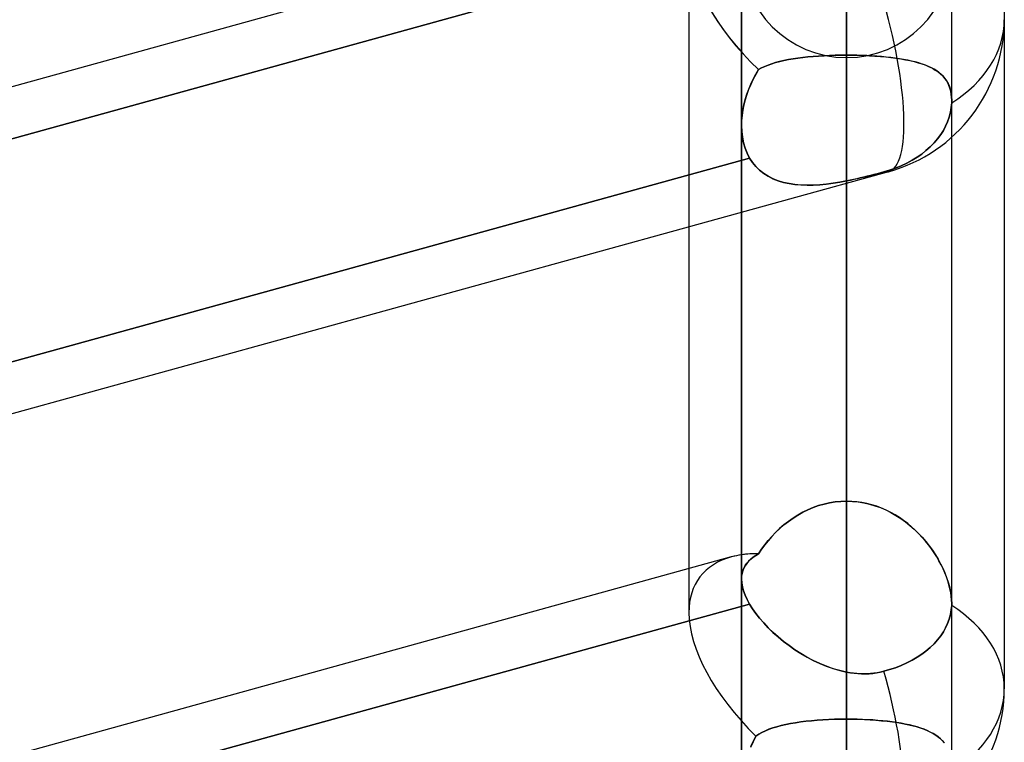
# Model space of a CAD drawing. Header units: millimetres. Extents: x -52 to 132, y -156 to 156.
# Tile 14 of 77: x 59.32 to 64, y -72.56 to -69.12. Entities that reach past the tile are written whole.
import ezdxf

# ---------------------------------------------------------------- set-up
doc = ezdxf.new("R2010")
doc.units = ezdxf.units.MM
doc.layers.add('MAIN-1', color=7, linetype='Continuous')

msp = doc.modelspace()

# ---------------------------------------------------------------- linework, layer by layer
at = {"layer": 'MAIN-1'}
for p, q in [((64, -39.2091), (64, -72.3017)), ((62.5, -39.5713), (62.5, -71.9395)), ((63.25, -51.0779), (63.25, -69.3)), ((63.25, -76.1), (63.25, -55.8903)), ((62.75, -76.6), (62.75, -56.1142)), ((62.75, -56.1142), (62.75, -76.6)), ((63.75, -76.6), (63.75, -56.1142)), ((63.75, -76.6), (63.75, -56.1142)), ((63.25, -56.598), (63.25, -77.1)), ((63.25, -83.9), (63.25, -61.4096)), ((62.75, -84.4), (62.75, -61.633)), ((62.75, -61.633), (62.75, -84.4)), ((63.75, -84.4), (63.75, -61.633)), ((63.75, -84.4), (63.75, -61.633)), ((63.25, -62.1172), (63.25, -84.9)), ((63.25, -64.4796), (63.25, -69.2885)), ((63.25, -69.2885), (63.25, -64.4796)), ((63.25, -71.4098), (63.25, -66.6009)), ((63.25, -66.6009), (63.25, -71.4098)), ((63.25, -91.7), (63.25, -66.9283)), ((62.75, -67.1513), (62.75, -92.2)), ((63.75, -92.2), (63.75, -67.1513)), ((63.25, -67.6358), (63.25, -92.7)), ((63.25, -67.6358), (63.25, -72.4465)), ((63.25, -72.4465), (63.25, -67.6358)), ((62.7012, -68.4932), (37.5466, -75.4412)), ((62.7012, -68.4932), (50.95, -71.739)), ((62.75, -68.5822), (62.75, -69.6239)), ((63.75, -69.5049), (63.75, -68.6965)), ((50.9288, -71.9926), (62.8011, -68.7133)), ((62.8011, -68.7133), (50.95, -71.9868)), ((62.5, -68.7575), (62.5, -70.1049)), ((64, -69.1197), (64, -72.3017)), ((62.9952, -69.3058), (63.018, -69.3024)), ((63.0181, -69.3024), (62.9952, -69.3058)), ((63.018, -69.3024), (63.0416, -69.2994)), ((63.0417, -69.2994), (63.0181, -69.3024)), ((63.0416, -69.2994), (63.0659, -69.2968)), ((63.0661, -69.2968), (63.0417, -69.2994)), ((63.0659, -69.2968), (63.091, -69.2946)), ((63.0912, -69.2946), (63.0661, -69.2968)), ((63.091, -69.2946), (63.1165, -69.2927)), ((63.1168, -69.2927), (63.0912, -69.2946)), ((63.1165, -69.2927), (63.1425, -69.2912)), ((63.1429, -69.2912), (63.1168, -69.2927)), ((63.1425, -69.2912), (63.1689, -69.29)), ((63.1693, -69.29), (63.1429, -69.2912)), ((63.1689, -69.29), (63.1956, -69.2891)), ((63.196, -69.2891), (63.1693, -69.29)), ((63.1956, -69.2891), (63.2227, -69.2886)), ((63.2229, -69.2886), (63.196, -69.2891)), ((63.2227, -69.2886), (63.25, -69.2885)), ((63.25, -69.2885), (63.2229, -69.2886)), ((63.25, -69.2885), (63.2774, -69.2886)), ((63.25, -71.4098), (63.25, -69.2885)), ((63.25, -69.2885), (63.25, -71.4098)), ((63.2745, -69.2886), (63.25, -69.2885)), ((63.2987, -69.289), (63.2745, -69.2886)), ((63.2774, -69.2886), (63.3047, -69.2891)), ((63.3228, -69.2897), (63.2987, -69.289)), ((63.3047, -69.2891), (63.3316, -69.29)), ((63.3465, -69.2906), (63.3228, -69.2897)), ((63.3316, -69.29), (63.3583, -69.2912)), ((63.37, -69.2919), (63.3465, -69.2906)), ((63.3583, -69.2912), (63.3847, -69.2928)), ((63.3931, -69.2934), (63.37, -69.2919)), ((63.3847, -69.2928), (63.4106, -69.2947)), ((63.4158, -69.2952), (63.3931, -69.2934)), ((63.4106, -69.2947), (63.4359, -69.297)), ((63.4381, -69.2972), (63.4158, -69.2952)), ((63.4359, -69.297), (63.4604, -69.2997)), ((63.4599, -69.2996), (63.4381, -69.2972)), ((63.481, -69.3023), (63.4599, -69.2996)), ((63.4604, -69.2997), (63.4843, -69.3027)), ((63.5015, -69.3053), (63.481, -69.3023)), ((63.4843, -69.3027), (63.5073, -69.3062)), ((63.5213, -69.3086), (63.5015, -69.3053)), ((62.831, -69.3572), (62.8452, -69.3493)), ((62.8451, -69.3494), (62.831, -69.3572)), ((62.8603, -69.3421), (62.8451, -69.3494)), ((62.8452, -69.3493), (62.8604, -69.3421)), ((62.8766, -69.3354), (62.8603, -69.3421)), ((62.8604, -69.3421), (62.8767, -69.3354)), ((62.8939, -69.3293), (62.8766, -69.3354)), ((62.8767, -69.3354), (62.8941, -69.3292)), ((62.9122, -69.3236), (62.8939, -69.3293)), ((62.8941, -69.3292), (62.9124, -69.3236)), ((62.9316, -69.3185), (62.9122, -69.3236)), ((62.9124, -69.3236), (62.9318, -69.3184)), ((62.9519, -69.3138), (62.9316, -69.3185)), ((62.9318, -69.3184), (62.952, -69.3138)), ((62.9732, -69.3096), (62.9519, -69.3138)), ((62.952, -69.3138), (62.9732, -69.3096)), ((62.9732, -69.3096), (62.9952, -69.3058)), ((62.9952, -69.3058), (62.9732, -69.3096)), ((63.5073, -69.3062), (63.5296, -69.3101)), ((63.5405, -69.3122), (63.5213, -69.3086)), ((63.5296, -69.3101), (63.551, -69.3144)), ((63.559, -69.3162), (63.5405, -69.3122)), ((63.551, -69.3144), (63.5714, -69.3192)), ((63.5767, -69.3206), (63.559, -69.3162)), ((63.5714, -69.3192), (63.5908, -69.3245)), ((63.5937, -69.3254), (63.5767, -69.3206)), ((63.5908, -69.3245), (63.6092, -69.3303)), ((63.61, -69.3306), (63.5937, -69.3254)), ((63.6092, -69.3303), (63.6265, -69.3366)), ((63.6253, -69.3362), (63.61, -69.3306)), ((63.6399, -69.3422), (63.6253, -69.3362)), ((63.6265, -69.3366), (63.6427, -69.3435)), ((63.6535, -69.3487), (63.6399, -69.3422)), ((63.6427, -69.3435), (63.6579, -69.3509)), ((63.6663, -69.3556), (63.6535, -69.3487)), ((63.6579, -69.3509), (63.6719, -69.359)), ((62.8176, -69.38), (62.8053, -69.4033)), ((62.8057, -69.4025), (62.8178, -69.3795)), ((62.831, -69.3572), (62.8176, -69.38)), ((62.8178, -69.3795), (62.831, -69.3572)), ((63.6783, -69.3631), (63.6663, -69.3556)), ((63.6719, -69.359), (63.6848, -69.3677)), ((63.6893, -69.3712), (63.6783, -69.3631)), ((63.6848, -69.3677), (63.6967, -69.3772)), ((63.6995, -69.3797), (63.6893, -69.3712)), ((63.6967, -69.3772), (63.7074, -69.3875)), ((63.7088, -69.3889), (63.6995, -69.3797)), ((63.7074, -69.3875), (63.7171, -69.3987)), ((63.7172, -69.3988), (63.7088, -69.3889)), ((63.7171, -69.3987), (63.7256, -69.4108)), ((63.7247, -69.4093), (63.7172, -69.3988)), ((62.7941, -69.4272), (62.7841, -69.4514)), ((62.7845, -69.4502), (62.7945, -69.4261)), ((62.8053, -69.4033), (62.7941, -69.4272)), ((62.7945, -69.4261), (62.8057, -69.4025)), ((63.7313, -69.4206), (63.7247, -69.4093)), ((63.7256, -69.4108), (63.7329, -69.4239)), ((63.7369, -69.4327), (63.7313, -69.4206)), ((63.7329, -69.4239), (63.739, -69.4381)), ((63.7416, -69.4456), (63.7369, -69.4327)), ((63.739, -69.4381), (63.7438, -69.4533)), ((63.7453, -69.4593), (63.7416, -69.4456)), ((62.7753, -69.4759), (62.7677, -69.5006)), ((62.7681, -69.4994), (62.7757, -69.4747)), ((62.7841, -69.4514), (62.7753, -69.4759)), ((62.7757, -69.4747), (62.7845, -69.4502)), ((63.7438, -69.4533), (63.7472, -69.4695)), ((63.7479, -69.4738), (63.7453, -69.4593)), ((63.7472, -69.4695), (63.7493, -69.4866)), ((63.7495, -69.4889), (63.7479, -69.4738)), ((63.7493, -69.4866), (63.75, -69.5046)), ((63.75, -69.5047), (63.7495, -69.4889)), ((62.7615, -69.5253), (62.7565, -69.5501)), ((62.7567, -69.5494), (62.7617, -69.5244)), ((62.7677, -69.5006), (62.7615, -69.5253)), ((62.7617, -69.5244), (62.7681, -69.4994)), ((63.7479, -69.5373), (63.7441, -69.56)), ((63.7442, -69.56), (63.748, -69.5373)), ((63.7498, -69.5151), (63.7479, -69.5373)), ((63.748, -69.5373), (63.7498, -69.5151)), ((63.7499, -69.5133), (63.7498, -69.5151)), ((63.7498, -69.5151), (63.7499, -69.5133)), ((63.75, -69.5098), (63.7499, -69.5116)), ((63.7499, -69.5116), (63.75, -69.5099)), ((63.7499, -69.5116), (63.7499, -69.5133)), ((63.7499, -69.5133), (63.7499, -69.5116)), ((63.75, -69.5046), (63.75, -69.5063)), ((63.75, -69.5064), (63.75, -69.5047)), ((63.75, -71.8963), (63.75, -69.5049)), ((63.75, -69.6787), (63.75, -69.5049)), ((63.75, -71.8963), (63.75, -69.5049)), ((63.75, -69.5063), (63.75, -69.5081)), ((63.75, -69.5081), (63.75, -69.5064)), ((63.75, -69.5081), (63.75, -69.5098)), ((63.75, -69.5099), (63.75, -69.5081)), ((62.7508, -69.5989), (62.753, -69.5742)), ((62.753, -69.5747), (62.7508, -69.5992)), ((62.753, -69.5742), (62.7567, -69.5494)), ((62.7565, -69.5501), (62.753, -69.5747)), ((63.7383, -69.5827), (63.7305, -69.605)), ((63.7305, -69.605), (63.7383, -69.5827)), ((63.7441, -69.56), (63.7383, -69.5827)), ((63.7383, -69.5827), (63.7442, -69.56)), ((62.75, -69.6232), (62.7508, -69.5989)), ((62.7508, -69.5992), (62.75, -69.6233)), ((62.751, -69.6515), (62.75, -69.6232)), ((62.75, -69.6233), (62.751, -69.6515)), ((62.75, -69.6239), (62.75, -71.7809)), ((62.75, -69.624), (62.75, -70.0359)), ((62.75, -69.624), (62.75, -71.7809)), ((63.721, -69.6265), (63.7101, -69.6466)), ((63.7101, -69.6466), (63.721, -69.6265)), ((63.7305, -69.605), (63.721, -69.6265)), ((63.721, -69.6265), (63.7305, -69.605)), ((62.7541, -69.6792), (62.751, -69.6515)), ((62.751, -69.6515), (62.7541, -69.679)), ((62.7541, -69.679), (62.7594, -69.7054)), ((62.7594, -69.7057), (62.7541, -69.6792)), ((63.6974, -69.6665), (63.6826, -69.6865)), ((63.6826, -69.6865), (63.6974, -69.6665)), ((63.7101, -69.6466), (63.6974, -69.6665)), ((63.6974, -69.6665), (63.7101, -69.6466)), ((63.75, -71.8963), (63.75, -69.6787)), ((62.7594, -69.7054), (62.7668, -69.7309)), ((62.7669, -69.731), (62.7594, -69.7057)), ((63.6473, -69.7249), (63.6275, -69.7425)), ((63.6275, -69.7425), (63.6473, -69.7249)), ((63.6658, -69.7061), (63.6473, -69.7249)), ((63.6473, -69.7249), (63.6658, -69.7061)), ((63.6826, -69.6865), (63.6658, -69.7061)), ((63.6658, -69.7061), (63.6826, -69.6865)), ((62.7668, -69.7309), (62.7765, -69.755)), ((62.7764, -69.755), (62.7669, -69.731)), ((62.7882, -69.7776), (62.7764, -69.755)), ((62.7765, -69.755), (62.7882, -69.7776)), ((63.5854, -69.7736), (63.5618, -69.7882)), ((63.5618, -69.7882), (63.5854, -69.7736)), ((63.607, -69.7586), (63.5854, -69.7736)), ((63.5854, -69.7736), (63.607, -69.7586)), ((63.6275, -69.7425), (63.607, -69.7586)), ((63.607, -69.7586), (63.6275, -69.7425)), ((62.7882, -69.7776), (50.9193, -73.0559)), ((50.9193, -73.0559), (62.7882, -69.7776)), ((62.7882, -69.7776), (62.8021, -69.7987)), ((62.8022, -69.7989), (62.7882, -69.7776)), ((62.8021, -69.7987), (62.8181, -69.818)), ((62.8182, -69.8182), (62.8022, -69.7989)), ((62.8181, -69.818), (62.836, -69.8355)), ((62.8361, -69.8356), (62.8182, -69.8182)), ((63.5097, -69.8146), (63.4822, -69.8258)), ((63.4822, -69.8258), (63.5097, -69.8146)), ((63.5364, -69.8019), (63.5097, -69.8146)), ((63.5097, -69.8146), (63.5364, -69.8019)), ((63.5618, -69.7882), (63.5364, -69.8019)), ((63.5364, -69.8019), (63.5618, -69.7882)), ((63.4497, -69.8426), (37.8497, -76.9137)), ((63.4497, -69.8426), (37.8497, -76.9137)), ((62.836, -69.8355), (62.8557, -69.8511)), ((62.8557, -69.8511), (62.8361, -69.8356)), ((62.8557, -69.8511), (62.8771, -69.8646)), ((62.8771, -69.8646), (62.8557, -69.8511)), ((62.8771, -69.8646), (62.8999, -69.8761)), ((62.9, -69.8762), (62.8771, -69.8646)), ((63.3215, -69.8708), (63.3393, -69.8665)), ((63.3473, -69.8646), (63.3311, -69.8685)), ((63.3393, -69.8665), (63.3571, -69.8621)), ((63.3635, -69.8605), (63.3473, -69.8646)), ((63.3571, -69.8621), (63.3748, -69.8577)), ((63.3797, -69.8564), (63.3635, -69.8605)), ((63.3748, -69.8577), (63.3924, -69.8531)), ((63.3957, -69.8522), (63.3797, -69.8564)), ((63.3924, -69.8531), (63.4098, -69.8485)), ((63.4116, -69.848), (63.3957, -69.8522)), ((63.4098, -69.8485), (63.4272, -69.8438)), ((63.4272, -69.8438), (63.4116, -69.848)), ((63.4546, -69.8355), (63.4272, -69.8438)), ((63.4272, -69.8438), (63.4546, -69.8355)), ((63.4822, -69.8258), (63.4546, -69.8355)), ((63.4546, -69.8355), (63.4822, -69.8258)), ((62.8999, -69.8761), (62.9241, -69.8857)), ((62.9242, -69.8858), (62.9, -69.8762)), ((62.9241, -69.8857), (62.9496, -69.8934)), ((62.9497, -69.8935), (62.9242, -69.8858)), ((62.9496, -69.8934), (62.9762, -69.8993)), ((62.9763, -69.8993), (62.9497, -69.8935)), ((62.9762, -69.8993), (63.0038, -69.9035)), ((63.0039, -69.9035), (62.9763, -69.8993)), ((63.0038, -69.9035), (63.0323, -69.9059)), ((63.0323, -69.906), (63.0039, -69.9035)), ((63.0323, -69.9059), (63.0617, -69.9069)), ((63.0616, -69.9069), (63.0323, -69.906)), ((63.0916, -69.9064), (63.0616, -69.9069)), ((63.0617, -69.9069), (63.0917, -69.9064)), ((63.1223, -69.9046), (63.0916, -69.9064)), ((63.0917, -69.9064), (63.1223, -69.9046)), ((63.1536, -69.9015), (63.1223, -69.9046)), ((63.1223, -69.9046), (63.1535, -69.9016)), ((63.1535, -69.9016), (63.1853, -69.8974)), ((63.1854, -69.8974), (63.1536, -69.9015)), ((63.1853, -69.8974), (63.2175, -69.8923)), ((63.2175, -69.8923), (63.1854, -69.8974)), ((63.2175, -69.8923), (63.25, -69.8863)), ((63.25, -69.8863), (63.2175, -69.8923)), ((63.25, -69.8863), (63.2678, -69.8827)), ((63.2662, -69.883), (63.25, -69.8863)), ((63.25, -69.8863), (63.25, -72.223)), ((63.25, -69.8978), (63.25, -69.8863)), ((63.25, -72.223), (63.25, -69.8978)), ((63.2824, -69.8796), (63.2662, -69.883)), ((63.2678, -69.8827), (63.2857, -69.8789)), ((63.2986, -69.876), (63.2824, -69.8796)), ((63.2857, -69.8789), (63.3036, -69.8749)), ((63.3148, -69.8723), (63.2986, -69.876)), ((63.3036, -69.8749), (63.3215, -69.8708)), ((63.3311, -69.8685), (63.3148, -69.8723)), ((62.75, -70.0359), (62.75, -71.7809)), ((62.5, -70.1049), (62.5, -71.7307)), ((63.1956, -71.4133), (63.2227, -71.4107)), ((63.2229, -71.4107), (63.196, -71.4132)), ((63.2227, -71.4107), (63.25, -71.4098)), ((63.25, -71.4098), (63.2229, -71.4107)), ((63.2745, -71.4105), (63.25, -71.4098)), ((63.25, -71.4098), (63.2774, -71.4107)), ((63.2987, -71.4126), (63.2745, -71.4105)), ((63.2774, -71.4107), (63.3047, -71.4133)), ((63.3228, -71.416), (63.2987, -71.4126)), ((63.0416, -71.4625), (63.0659, -71.4506)), ((63.0661, -71.4505), (63.0417, -71.4625)), ((63.0659, -71.4506), (63.091, -71.44)), ((63.0912, -71.4399), (63.0661, -71.4505)), ((63.091, -71.44), (63.1165, -71.431)), ((63.1168, -71.4309), (63.0912, -71.4399)), ((63.1165, -71.431), (63.1425, -71.4235)), ((63.1429, -71.4234), (63.1168, -71.4309)), ((63.1425, -71.4235), (63.1689, -71.4175)), ((63.1693, -71.4175), (63.1429, -71.4234)), ((63.1689, -71.4175), (63.1956, -71.4133)), ((63.196, -71.4132), (63.1693, -71.4175)), ((63.3047, -71.4133), (63.3317, -71.4176)), ((63.3465, -71.4208), (63.3228, -71.416)), ((63.3317, -71.4176), (63.3583, -71.4237)), ((63.37, -71.4268), (63.3465, -71.4208)), ((63.3583, -71.4237), (63.3847, -71.4314)), ((63.3931, -71.4342), (63.37, -71.4268)), ((63.3847, -71.4314), (63.4106, -71.4406)), ((63.4158, -71.4427), (63.3931, -71.4342)), ((63.4106, -71.4406), (63.4359, -71.4514)), ((63.4381, -71.4525), (63.4158, -71.4427)), ((63.4359, -71.4514), (63.4605, -71.4636)), ((63.4599, -71.4633), (63.4381, -71.4525)), ((62.9732, -71.5058), (62.9519, -71.5225)), ((62.952, -71.5224), (62.9732, -71.5058)), ((62.9952, -71.4902), (62.9732, -71.5058)), ((62.9732, -71.5058), (62.9952, -71.4902)), ((63.0181, -71.4757), (62.9952, -71.4902)), ((62.9952, -71.4902), (63.018, -71.4758)), ((63.018, -71.4758), (63.0416, -71.4625)), ((63.0417, -71.4625), (63.0181, -71.4757)), ((63.481, -71.4752), (63.4599, -71.4633)), ((63.4605, -71.4636), (63.4843, -71.4772)), ((63.5015, -71.488), (63.481, -71.4752)), ((63.4843, -71.4772), (63.5074, -71.492)), ((63.5213, -71.5018), (63.5015, -71.488)), ((63.5074, -71.492), (63.5296, -71.5079)), ((63.5405, -71.5164), (63.5213, -71.5018)), ((62.9316, -71.5402), (62.9122, -71.5587)), ((62.9124, -71.5584), (62.9318, -71.54)), ((62.9519, -71.5225), (62.9316, -71.5402)), ((62.9318, -71.54), (62.952, -71.5224)), ((63.5296, -71.5079), (63.551, -71.5249)), ((63.559, -71.5318), (63.5405, -71.5164)), ((63.551, -71.5249), (63.5715, -71.5429)), ((63.5767, -71.5479), (63.559, -71.5318)), ((63.5715, -71.5429), (63.5909, -71.5618)), ((63.5937, -71.5647), (63.5767, -71.5479)), ((62.8766, -71.5976), (62.8603, -71.6178)), ((62.8604, -71.6177), (62.8767, -71.5974)), ((62.8939, -71.5778), (62.8766, -71.5976)), ((62.8767, -71.5974), (62.8941, -71.5776)), ((62.9122, -71.5587), (62.8939, -71.5778)), ((62.8941, -71.5776), (62.9124, -71.5584)), ((63.5909, -71.5618), (63.6092, -71.5813)), ((63.61, -71.582), (63.5937, -71.5647)), ((63.6092, -71.5813), (63.6266, -71.6013)), ((63.6253, -71.5998), (63.61, -71.582)), ((63.6399, -71.6181), (63.6253, -71.5998)), ((62.831, -71.6595), (62.8452, -71.6384)), ((62.8451, -71.6385), (62.831, -71.6595)), ((62.8603, -71.6178), (62.8451, -71.6385)), ((62.8452, -71.6384), (62.8604, -71.6177)), ((63.6266, -71.6013), (63.6428, -71.6219)), ((63.6535, -71.6366), (63.6399, -71.6181)), ((63.6428, -71.6219), (63.6579, -71.6429)), ((63.6663, -71.6554), (63.6535, -71.6366)), ((63.6579, -71.6429), (63.672, -71.6642)), ((62.7012, -71.6752), (37.5466, -78.6232)), ((62.7012, -71.6752), (50.95, -74.921)), ((62.7941, -71.6858), (62.7841, -71.6955)), ((62.7845, -71.695), (62.7945, -71.6854)), ((62.8053, -71.6765), (62.7941, -71.6858)), ((62.7945, -71.6854), (62.8057, -71.6762)), ((62.8176, -71.6678), (62.8053, -71.6765)), ((62.8057, -71.6762), (62.8178, -71.6676)), ((62.831, -71.6595), (62.8176, -71.6678)), ((62.8178, -71.6676), (62.831, -71.6595)), ((63.6783, -71.6744), (63.6663, -71.6554)), ((63.672, -71.6642), (63.6849, -71.6856)), ((63.6893, -71.6935), (63.6783, -71.6744)), ((63.6849, -71.6856), (63.6967, -71.7072)), ((63.6995, -71.7127), (63.6893, -71.6935)), ((62.5, -71.7307), (62.5, -71.9395)), ((62.753, -71.7528), (62.7567, -71.7399)), ((62.7565, -71.7403), (62.753, -71.753)), ((62.7615, -71.7282), (62.7565, -71.7403)), ((62.7567, -71.7399), (62.7617, -71.7277)), ((62.7677, -71.7167), (62.7615, -71.7282)), ((62.7617, -71.7277), (62.7681, -71.7162)), ((62.7753, -71.7058), (62.7677, -71.7167)), ((62.7681, -71.7162), (62.7757, -71.7053)), ((62.7841, -71.6955), (62.7753, -71.7058)), ((62.7757, -71.7053), (62.7845, -71.695)), ((63.6967, -71.7072), (63.7075, -71.729)), ((63.7088, -71.7318), (63.6995, -71.7127)), ((63.7075, -71.729), (63.7171, -71.7509)), ((63.7172, -71.751), (63.7088, -71.7318)), ((62.75, -71.7805), (62.7508, -71.7663)), ((62.7508, -71.7664), (62.75, -71.7805)), ((62.75, -71.7805), (62.751, -71.7982)), ((62.751, -71.7982), (62.75, -71.7805)), ((62.75, -71.7809), (62.75, -72.7769)), ((62.7508, -71.7663), (62.753, -71.7528)), ((62.753, -71.753), (62.7508, -71.7664)), ((63.7171, -71.7509), (63.7257, -71.7728)), ((63.7247, -71.7701), (63.7172, -71.751)), ((63.7313, -71.7891), (63.7247, -71.7701)), ((63.7257, -71.7728), (63.733, -71.7945)), ((62.751, -71.7982), (62.7541, -71.8167)), ((62.7541, -71.8168), (62.751, -71.7982)), ((62.7541, -71.8167), (62.7594, -71.8361)), ((62.7594, -71.8363), (62.7541, -71.8168)), ((63.7369, -71.808), (63.7313, -71.7891)), ((63.733, -71.7945), (63.739, -71.816)), ((63.7416, -71.8265), (63.7369, -71.808)), ((63.739, -71.816), (63.7438, -71.8371)), ((63.7453, -71.8448), (63.7416, -71.8265)), ((62.7594, -71.8361), (62.7668, -71.8564)), ((62.7669, -71.8565), (62.7594, -71.8363)), ((62.7668, -71.8564), (62.7765, -71.8774)), ((62.7764, -71.8774), (62.7669, -71.8565)), ((62.7882, -71.8989), (62.7764, -71.8774)), ((62.7765, -71.8774), (62.7882, -71.8989)), ((63.7438, -71.8371), (63.7473, -71.8576)), ((63.7479, -71.8625), (63.7453, -71.8448)), ((63.7473, -71.8576), (63.7493, -71.8773)), ((63.7495, -71.8796), (63.7479, -71.8625)), ((63.7493, -71.8773), (63.75, -71.8961)), ((63.75, -71.8961), (63.7495, -71.8796)), ((50.9193, -75.1773), (62.7882, -71.8989)), ((62.7882, -71.8989), (50.95, -75.1688)), ((62.8022, -71.9213), (62.7882, -71.8989)), ((62.7882, -71.8989), (62.8021, -71.9211)), ((62.8021, -71.9211), (62.8181, -71.9436)), ((62.8182, -71.9438), (62.8022, -71.9213)), ((63.7479, -71.9273), (63.7441, -71.9489)), ((63.7442, -71.9489), (63.748, -71.9273)), ((63.7498, -71.9063), (63.7479, -71.9273)), ((63.748, -71.9273), (63.7498, -71.9063)), ((63.7498, -71.9063), (63.7499, -71.9046)), ((63.7499, -71.9046), (63.7498, -71.9063)), ((63.7499, -71.9029), (63.75, -71.9012)), ((63.75, -71.9012), (63.7499, -71.9029)), ((63.7499, -71.9046), (63.7499, -71.9029)), ((63.7499, -71.9029), (63.7499, -71.9046)), ((63.75, -71.8978), (63.75, -71.8961)), ((63.75, -71.8961), (63.75, -71.8979)), ((63.75, -72.6691), (63.75, -71.8963)), ((63.75, -71.8995), (63.75, -71.8978)), ((63.75, -71.8979), (63.75, -71.8995)), ((63.75, -71.9012), (63.75, -71.8995)), ((63.75, -71.8995), (63.75, -71.9012)), ((62.8181, -71.9436), (62.836, -71.9663)), ((62.8361, -71.9665), (62.8182, -71.9438)), ((62.836, -71.9663), (62.8557, -71.9891)), ((62.8557, -71.9891), (62.8361, -71.9665)), ((63.7305, -71.9917), (63.7383, -71.9705)), ((63.7383, -71.9705), (63.7305, -71.9917)), ((63.7383, -71.9705), (63.7442, -71.9489)), ((63.7441, -71.9489), (63.7383, -71.9705)), ((62.8771, -72.0115), (62.8557, -71.9891)), ((62.8557, -71.9891), (62.8771, -72.0116)), ((62.9, -72.0337), (62.8771, -72.0115)), ((62.8771, -72.0116), (62.8999, -72.0337)), ((63.7101, -72.0313), (63.721, -72.0121)), ((63.721, -72.0121), (63.7101, -72.0313)), ((63.721, -72.0121), (63.7305, -71.9917)), ((63.7305, -71.9917), (63.721, -72.0121)), ((62.8999, -72.0337), (62.9241, -72.0553)), ((62.9242, -72.0555), (62.9, -72.0337)), ((62.9241, -72.0553), (62.9496, -72.0764)), ((62.9497, -72.0765), (62.9242, -72.0555)), ((63.6826, -72.0693), (63.6974, -72.0502)), ((63.6974, -72.0502), (63.6826, -72.0693)), ((63.6974, -72.0502), (63.7101, -72.0313)), ((63.7101, -72.0313), (63.6974, -72.0502)), ((62.9496, -72.0764), (62.9762, -72.0967)), ((62.9763, -72.0968), (62.9497, -72.0765)), ((62.9762, -72.0967), (63.0038, -72.1161)), ((63.0039, -72.1161), (62.9763, -72.0968)), ((63.6275, -72.1225), (63.6473, -72.1058)), ((63.6473, -72.1058), (63.6275, -72.1225)), ((63.6473, -72.1058), (63.6658, -72.0879)), ((63.6658, -72.0879), (63.6473, -72.1058)), ((63.6658, -72.0879), (63.6826, -72.0693)), ((63.6826, -72.0693), (63.6658, -72.0879)), ((63.0038, -72.1161), (63.0323, -72.1345)), ((63.0323, -72.1345), (63.0039, -72.1161)), ((63.0616, -72.1517), (63.0323, -72.1345)), ((63.0323, -72.1345), (63.0617, -72.1517)), ((63.0916, -72.1676), (63.0616, -72.1517)), ((63.0617, -72.1517), (63.0917, -72.1677)), ((63.5618, -72.166), (63.5854, -72.1521)), ((63.5854, -72.1521), (63.5618, -72.166)), ((63.5854, -72.1521), (63.607, -72.1379)), ((63.607, -72.1379), (63.5854, -72.1521)), ((63.607, -72.1379), (63.6275, -72.1225)), ((63.6275, -72.1225), (63.607, -72.1379)), ((63.1223, -72.1822), (63.0916, -72.1676)), ((63.0917, -72.1677), (63.1223, -72.1822)), ((63.1536, -72.1951), (63.1223, -72.1822)), ((63.1223, -72.1822), (63.1535, -72.1951)), ((63.1535, -72.1951), (63.1853, -72.2063)), ((63.1854, -72.2064), (63.1536, -72.1951)), ((63.1853, -72.2063), (63.2175, -72.2157)), ((63.2175, -72.2157), (63.1854, -72.2064)), ((63.4546, -72.2111), (63.4822, -72.2019)), ((63.4822, -72.2019), (63.4546, -72.2111)), ((63.4822, -72.2019), (63.5097, -72.1912)), ((63.5097, -72.1912), (63.4822, -72.2019)), ((63.5097, -72.1912), (63.5364, -72.1791)), ((63.5364, -72.1791), (63.5097, -72.1912)), ((63.5364, -72.1791), (63.5618, -72.166)), ((63.5618, -72.166), (63.5364, -72.1791)), ((63.25, -72.223), (63.2175, -72.2157)), ((63.2175, -72.2157), (63.25, -72.223)), ((63.25, -72.223), (63.2678, -72.226)), ((63.2662, -72.2258), (63.25, -72.223)), ((63.2824, -72.228), (63.2662, -72.2258)), ((63.2678, -72.226), (63.2857, -72.2284)), ((63.2986, -72.2296), (63.2824, -72.228)), ((63.2857, -72.2284), (63.3036, -72.23)), ((63.3148, -72.2306), (63.2986, -72.2296)), ((63.3036, -72.23), (63.3215, -72.2308)), ((63.3311, -72.231), (63.3148, -72.2306)), ((63.3215, -72.2308), (63.3393, -72.2309)), ((63.3473, -72.2307), (63.3311, -72.231)), ((63.3393, -72.2309), (63.3571, -72.2302)), ((63.3635, -72.2297), (63.3473, -72.2307)), ((63.3571, -72.2302), (63.3748, -72.2286)), ((63.3797, -72.2281), (63.3635, -72.2297)), ((63.3748, -72.2286), (63.3924, -72.2263)), ((63.3957, -72.2257), (63.3797, -72.2281)), ((63.3924, -72.2263), (63.4098, -72.2231)), ((63.4116, -72.2227), (63.3957, -72.2257)), ((63.4098, -72.2231), (63.4272, -72.219)), ((63.4272, -72.219), (63.4116, -72.2227)), ((63.4272, -72.219), (63.4546, -72.2111)), ((63.4546, -72.2111), (63.4272, -72.219)), ((62.8992, -72.4884), (62.8808, -72.4949)), ((62.8809, -72.4949), (62.8993, -72.4883)), ((62.9187, -72.4823), (62.8992, -72.4884)), ((62.8993, -72.4883), (62.9188, -72.4823)), ((62.9393, -72.4768), (62.9187, -72.4823)), ((62.9188, -72.4823), (62.9394, -72.4768)), ((62.961, -72.4718), (62.9393, -72.4768)), ((62.9394, -72.4768), (62.961, -72.4718)), ((62.961, -72.4718), (62.9835, -72.4673)), ((62.9837, -72.4673), (62.961, -72.4718)), ((62.9835, -72.4673), (63.007, -72.4633)), ((63.0072, -72.4632), (62.9837, -72.4673)), ((63.007, -72.4633), (63.0314, -72.4597)), ((63.0317, -72.4597), (63.0072, -72.4632)), ((63.0314, -72.4597), (63.0567, -72.4566)), ((63.057, -72.4565), (63.0317, -72.4597)), ((63.0567, -72.4566), (63.0828, -72.4539)), ((63.0831, -72.4538), (63.057, -72.4565)), ((63.0828, -72.4539), (63.1095, -72.4516)), ((63.1099, -72.4516), (63.0831, -72.4538)), ((63.1095, -72.4516), (63.1368, -72.4497)), ((63.1372, -72.4497), (63.1099, -72.4516)), ((63.1368, -72.4497), (63.1646, -72.4483)), ((63.1649, -72.4483), (63.1372, -72.4497)), ((63.1646, -72.4483), (63.1927, -72.4473)), ((63.193, -72.4473), (63.1649, -72.4483)), ((63.1927, -72.4473), (63.2212, -72.4467)), ((63.2214, -72.4467), (63.193, -72.4473)), ((63.2212, -72.4467), (63.25, -72.4465)), ((63.25, -72.4465), (63.2214, -72.4467)), ((63.25, -72.4465), (63.2785, -72.4467)), ((63.25, -99.5), (63.25, -72.4465)), ((63.2754, -72.4466), (63.25, -72.4465)), ((63.3005, -72.4471), (63.2754, -72.4466)), ((63.2785, -72.4467), (63.3068, -72.4473)), ((63.3254, -72.4479), (63.3005, -72.4471)), ((63.3068, -72.4473), (63.3348, -72.4483)), ((63.3499, -72.449), (63.3254, -72.4479)), ((63.3348, -72.4483), (63.3624, -72.4497)), ((63.3742, -72.4504), (63.3499, -72.449)), ((63.3624, -72.4497), (63.3897, -72.4515)), ((63.398, -72.4522), (63.3742, -72.4504)), ((63.3897, -72.4515), (63.4165, -72.4538)), ((63.4215, -72.4543), (63.398, -72.4522)), ((63.4165, -72.4538), (63.4425, -72.4565)), ((63.4444, -72.4567), (63.4215, -72.4543)), ((63.4425, -72.4565), (63.4677, -72.4596)), ((63.4666, -72.4594), (63.4444, -72.4567)), ((63.4882, -72.4625), (63.4666, -72.4594)), ((63.4677, -72.4596), (63.4921, -72.4631)), ((63.5091, -72.466), (63.4882, -72.4625)), ((63.4921, -72.4631), (63.5156, -72.4671)), ((63.5292, -72.4698), (63.5091, -72.466)), ((63.5156, -72.4671), (63.5382, -72.4716)), ((63.5487, -72.4739), (63.5292, -72.4698)), ((63.5382, -72.4716), (63.5599, -72.4766)), ((63.5673, -72.4785), (63.5487, -72.4739)), ((63.5599, -72.4766), (63.5805, -72.4821)), ((63.5852, -72.4835), (63.5673, -72.4785)), ((63.5805, -72.4821), (63.6, -72.4881)), ((63.6023, -72.4889), (63.5852, -72.4835)), ((63.6, -72.4881), (63.6184, -72.4946)), ((63.6184, -72.4947), (63.6023, -72.4889)), ((62.8189, -72.5275), (62.805, -72.554)), ((62.8065, -72.5508), (62.8189, -72.5275)), ((62.8189, -72.5275), (62.8326, -72.5183)), ((62.8326, -72.5183), (62.8189, -72.5275)), ((62.8326, -72.5183), (62.8475, -72.5099)), ((62.8475, -72.5099), (62.8326, -72.5183)), ((62.8475, -72.5099), (62.8636, -72.5021)), ((62.8636, -72.5021), (62.8475, -72.5099)), ((62.8636, -72.5021), (62.8809, -72.4949)), ((62.8808, -72.4949), (62.8636, -72.5021)), ((63.6184, -72.4946), (63.6356, -72.5018)), ((63.6337, -72.5009), (63.6184, -72.4947)), ((63.6481, -72.5077), (63.6337, -72.5009)), ((63.6356, -72.5018), (63.6517, -72.5095)), ((63.6616, -72.5149), (63.6481, -72.5077)), ((63.6517, -72.5095), (63.6666, -72.5179)), ((63.6741, -72.5226), (63.6616, -72.5149)), ((63.6666, -72.5179), (63.6803, -72.5269)), ((63.6858, -72.5309), (63.6741, -72.5226)), ((63.6803, -72.5269), (63.6929, -72.5367)), ((63.6965, -72.5398), (63.6858, -72.5309)), ((63.6929, -72.5367), (63.7043, -72.5473)), ((62.805, -72.554), (62.7925, -72.581)), ((62.7952, -72.5747), (62.8065, -72.5508)), ((63.7062, -72.5492), (63.6965, -72.5398)), ((63.7043, -72.5473), (63.7146, -72.5588)), ((63.7151, -72.5594), (63.7062, -72.5492))]:
    msp.add_line(p, q, dxfattribs=at)
for centre, radius, start, end in [((63.25, -68.8), 0.5, 180.0003, 270), ((63.25, -68.8), 0.5, 270, 359.9997), ((63.25, -69.1197), 0.75, 285.4407, 359.9998), ((63.25, -69.1197), 0.75, 285.4407, 359.9998), ((63.25, -72.3017), 0.75, 285.4407, 0.0002), ((63.25, -72.3017), 0.75, 285.4407, 0.0002)]:
    msp.add_arc(centre, radius, start, end, dxfattribs=at)
for centre, major_axis, ratio, start_param, end_param in [((63.25, -69.1197), (-0.6979, 0.5313), 0.517035, 0.374858, 1.353009), ((63.25, -69.1197), (-0.6979, 0.5313), 0.517035, 0.38476, 1.353009), ((63.25, -69.1197), (0.1997, -0.7229), 0.257281, 0.000006, 1.656428), ((63.25, -69.1197), (0.1997, -0.7229), 0.257281, 0.000006, 1.656428), ((63.25, -69.1197), (-0.75, 0), 0.707107, 2.300159, 3.141593), ((63.25, -69.1197), (-0.75, 0), 0.707107, 2.300159, 3.141593), ((63.25, -69.1197), (0.1997, -0.7229), 0.257281, -0.114344, -0.003259), ((63.25, -69.1197), (0.1997, -0.7229), 0.257281, -0.114344, -0.003259), ((63.25, -69.1197), (0.1997, -0.7229), 0.257281, -0.003259, 0.000006), ((63.25, -69.1197), (0.1997, -0.7229), 0.257281, -0.003259, 0.000006), ((63.25, -72.3017), (-0.6979, 0.5313), 0.517035, -0.378873, 0.375068), ((63.25, -72.3017), (-0.6979, 0.5313), 0.517035, -0.378873, 0.375068), ((63.25, -72.3017), (-0.6979, 0.5313), 0.517035, -0.603083, -0.378873), ((63.25, -72.3017), (-0.6979, 0.5313), 0.517035, -0.466107, -0.378873), ((63.25, -72.3017), (-0.6979, 0.5313), 0.517035, -0.603083, -0.466107), ((63.25, -72.3017), (-0.75, 0), 0.707107, 3.141593, 3.983027), ((63.25, -72.3017), (-0.75, 0), 0.707107, -3.141593, -2.300159), ((63.25, -72.3017), (-0.6979, 0.5313), 0.517035, 0.375068, 1.333415), ((63.25, -72.3017), (-0.6979, 0.5313), 0.517035, 0.375068, 1.333415), ((63.25, -72.3017), (0.1997, -0.7229), 0.257281, 0.000002, 1.614195), ((63.25, -72.3017), (0.1997, -0.7229), 0.257281, 0.000002, 1.614195), ((63.25, -72.3017), (-0.75, 0), 0.707107, 2.297734, 3.141593), ((63.25, -72.3017), (-0.75, 0), 0.707107, 2.297734, 3.141593)]:
    msp.add_ellipse(centre, major_axis=major_axis, ratio=ratio, start_param=start_param, end_param=end_param, dxfattribs=at)

doc.saveas('drawing.dxf')
